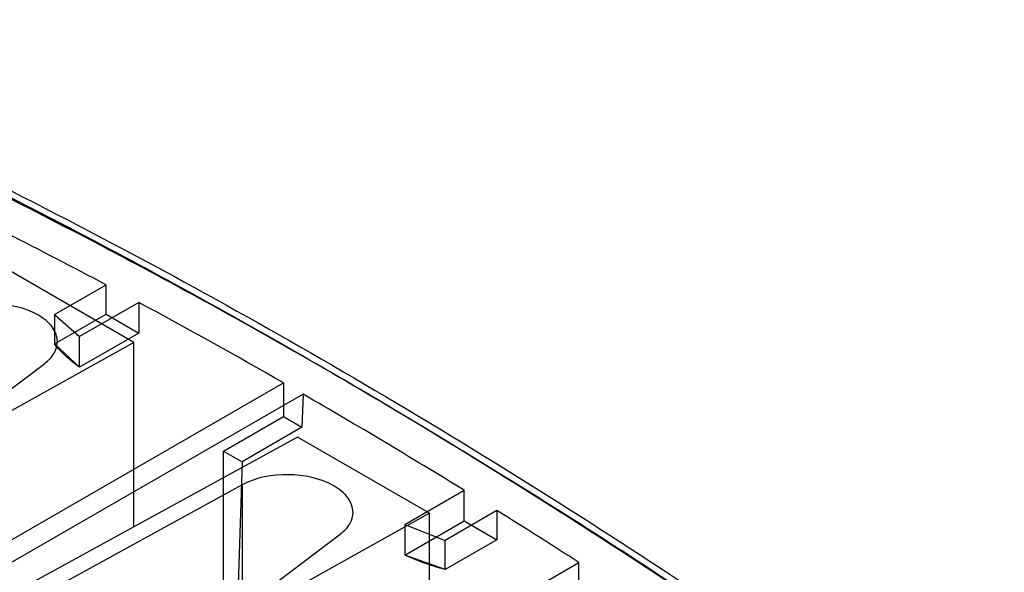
# Model space of a CAD drawing. Header units: millimetres. Extents: x 461 to 571, y 111 to 1330.
# Tile 24 of 24: x 528 to 570, y 1306 to 1329. Entities that reach past the tile are written whole.
import ezdxf

# ---------------------------------------------------------------- set-up
doc = ezdxf.new("R2010")
doc.units = ezdxf.units.MM
doc.header["$LTSCALE"] = 93.666717
doc.layers.get('0').update_dxf_attribs({"linetype": 'CONTINUOUS'})
doc.layers.add('INTFCLR_40899', color=7, linetype='CONTINUOUS')

msp = doc.modelspace()

# ---------------------------------------------------------------- linework, layer by layer
at = {"color": 7}
for p, q in [((532.802, 1315.569), (527.12, 1318.85)), ((532.802, 1315.569), (526.15, 1311.863)), ((532.802, 1307.644), (532.802, 1315.569)), ((526.302, 1312.657), (528.959, 1314.671)), ((539.848, 1311.501), (505.967, 1292.956)), ((545.53, 1308.221), (539.848, 1311.501)), ((537.468, 1309.443), (506.851, 1292.684)), ((537.468, 1309.443), (537.468, 1295.883)), ((545.53, 1308.221), (538.878, 1304.514)), ((545.53, 1300.296), (545.53, 1308.221)), ((539.03, 1305.309), (541.687, 1307.322))]:
    msp.add_line(p, q, dxfattribs=at)
for points, knots in [([(528.686, 1316.742), (528.1, 1317.08), (526.72, 1317.357), (525.332, 1317.115), (524.74, 1316.792)], [0, 0, 0, 0, 0.500564, 1, 1, 1, 1]), ([(529.507, 1315.61), (529.507, 1315.825), (529.313, 1316.308), (528.917, 1316.609), (528.686, 1316.742)], [0, 0, 0, 0, 0.44669, 1, 1, 1, 1]), ([(528.959, 1314.671), (529.119, 1314.792), (529.39, 1315.062), (529.507, 1315.438), (529.507, 1315.61)], [0, 0, 0, 0, 0.538895, 1, 1, 1, 1]), ([(541.414, 1309.394), (540.828, 1309.732), (539.448, 1310.009), (538.06, 1309.767), (537.468, 1309.443)], [0, 0, 0, 0, 0.500564, 1, 1, 1, 1]), ([(542.235, 1308.261), (542.235, 1308.477), (542.041, 1308.96), (541.645, 1309.26), (541.414, 1309.394)], [0, 0, 0, 0, 0.44669, 1, 1, 1, 1]), ([(541.687, 1307.322), (541.847, 1307.444), (542.118, 1307.714), (542.235, 1308.09), (542.235, 1308.261)], [0, 0, 0, 0, 0.538895, 1, 1, 1, 1])]:
    msp.add_open_spline(points, degree=3, knots=knots, dxfattribs=at)
at = {"layer": 'INTFCLR_40899', "color": 7}
for p, q in [((529.376, 1316.769), (531.6, 1318.053)), ((531.6, 1316.794), (531.6, 1318.053)), ((533.014, 1317.296), (530.464, 1315.823)), ((533.014, 1317.296), (533.014, 1315.977)), ((529.376, 1315.51), (531.6, 1316.794)), ((529.376, 1316.769), (529.376, 1315.51)), ((529.376, 1316.769), (530.464, 1315.823)), ((531.6, 1316.794), (533.014, 1315.977)), ((533.014, 1315.977), (530.464, 1314.505)), ((530.464, 1314.505), (530.464, 1315.823)), ((530.464, 1314.505), (529.376, 1315.51)), ((527.357, 1306.976), (539.236, 1313.835)), ((539.236, 1313.835), (539.236, 1312.385)), ((540.083, 1313.348), (505.222, 1293.222)), ((540.083, 1313.348), (540.037, 1311.923)), ((536.655, 1310.895), (539.236, 1312.385)), ((539.236, 1312.385), (540.037, 1311.923)), ((540.037, 1311.923), (537.456, 1310.433)), ((536.655, 1302.787), (536.655, 1310.895)), ((536.655, 1310.895), (537.456, 1310.433)), ((537.456, 1310.433), (537.202, 1302.472)), ((544.465, 1307.74), (547.015, 1309.212)), ((547.015, 1307.894), (547.015, 1309.212)), ((548.429, 1308.337), (546.206, 1307.053)), ((548.429, 1308.337), (548.429, 1307.078)), ((544.465, 1306.422), (547.015, 1307.894)), ((544.465, 1307.74), (544.465, 1306.422)), ((544.465, 1307.74), (546.206, 1307.053)), ((547.015, 1307.894), (548.429, 1307.078)), ((548.429, 1307.078), (546.206, 1305.794)), ((546.206, 1305.794), (546.206, 1307.053)), ((546.206, 1305.794), (544.465, 1306.422)), ((540.085, 1299.241), (551.964, 1306.099)), ((551.964, 1305.037), (551.964, 1306.099))]:
    msp.add_line(p, q, dxfattribs=at)
for centre, radius, start, end in [((408.822, 1087.088), 261.57, 62.00565, 63.05705), ((402.769, 1075.788), 274.39, 60.17521, 61.66203), ((395.43, 1063.004), 289.13, 58.3804, 59.98003), ((388.165, 1051.175), 303.013, 57.27754, 58.0687)]:
    msp.add_arc(centre, radius, start, end, dxfattribs=at)
for points, knots in [([(569.668, 1295.576), (566.465, 1297.936), (560.043, 1302.498), (550.272, 1308.92), (540.48, 1314.838), (530.687, 1320.239), (520.914, 1325.112), (514.343, 1328.039), (511.067, 1329.408)], [0, 0, 0, 0, 0.17599, 0.34839, 0.517078, 0.681954, 0.842943, 1, 1, 1, 1]), ([(569.668, 1295.575), (564.971, 1299.036), (555.383, 1305.733), (540.629, 1314.866), (525.853, 1322.823), (515.923, 1327.379), (511.067, 1329.408)], [0, 0, 0, 0, 0.258093, 0.517082, 0.767198, 1, 1, 1, 1]), ([(511.55, 1329.466), (516.498, 1327.398), (526.431, 1322.833), (541.117, 1314.916), (555.795, 1305.841), (565.385, 1299.149), (570.165, 1295.628)], [0, 0, 0, 0, 0.237173, 0.483069, 0.737463, 1, 1, 1, 1]), ([(511.871, 1328.952), (515.136, 1327.587), (521.685, 1324.67), (531.426, 1319.813), (541.187, 1314.429), (550.946, 1308.531), (560.685, 1302.131), (567.086, 1297.583), (570.279, 1295.231)], [0, 0, 0, 0, 0.157057, 0.318046, 0.482922, 0.65161, 0.824011, 1, 1, 1, 1]), ([(530.464, 1314.505), (530.323, 1314.606), (530.056, 1314.812), (529.692, 1315.148), (529.475, 1315.388), (529.376, 1315.51)], [0, 0, 0, 0, 0.348811, 0.68198, 1, 1, 1, 1]), ([(546.206, 1305.794), (546.001, 1305.849), (545.6, 1305.969), (545.019, 1306.178), (544.646, 1306.338), (544.465, 1306.422)], [0, 0, 0, 0, 0.343047, 0.676742, 1, 1, 1, 1])]:
    msp.add_open_spline(points, degree=3, knots=knots, dxfattribs=at)

doc.saveas('drawing.dxf')
